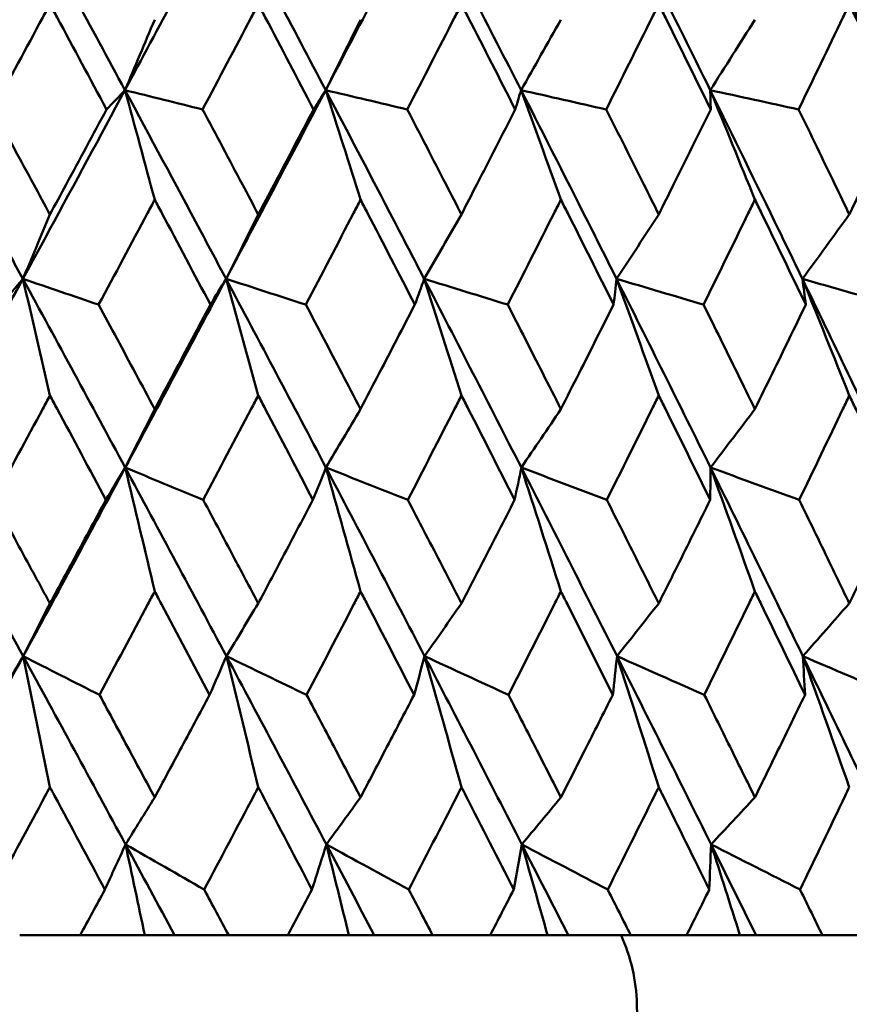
# Model space of a CAD drawing. Header units: millimetres. Extents: x 172 to 1631, y 500 to 2693.
# Tile 11 of 218: x 440.24 to 444.95, y 579.21 to 584.8. Entities that reach past the tile are written whole.
import ezdxf

# ---------------------------------------------------------------- set-up
doc = ezdxf.new("R2010")
doc.units = ezdxf.units.MM
doc.header["$LTSCALE"] = 10
doc.layers.add('Widoczne (ISO)', color=7, linetype='Continuous', lineweight=50)

msp = doc.modelspace()

# ---------------------------------------------------------------- linework, layer by layer
at = {"layer": 'Widoczne (ISO)'}
for p, q in [((440.2428, 579.6019), (440.5858, 579.6019)), ((440.9526, 579.6019), (440.5858, 579.6019)), ((441.1222, 579.6019), (440.9526, 579.6019)), ((441.4288, 579.6019), (441.1222, 579.6019)), ((441.4288, 579.6019), (441.7641, 579.6019)), ((442.1111, 579.6019), (441.7641, 579.6019)), ((442.255, 579.6019), (442.1111, 579.6019)), ((442.5863, 579.6019), (442.255, 579.6019)), ((442.5863, 579.6019), (442.9127, 579.6019)), ((443.2384, 579.6019), (442.9127, 579.6019)), ((443.3562, 579.6019), (443.2384, 579.6019)), ((443.7109, 579.6019), (443.3562, 579.6019)), ((443.7109, 579.6019), (444.027, 579.6019)), ((444.3303, 579.6019), (444.027, 579.6019)), ((444.4213, 579.6019), (444.3303, 579.6019)), ((444.7981, 579.6019), (444.4213, 579.6019)), ((444.7981, 579.6019), (445.1026, 579.6019))]:
    msp.add_line(p, q, dxfattribs=at)
msp.add_circle((434.2343, 549.6019), 50, dxfattribs=at)
msp.add_arc((442.7456, 579.1873), 1, 1.3146, 24.4982, dxfattribs=at)
for points in [[(440.2604, 585.467), (440.0662, 585.1103), (439.8711, 584.7536), (439.6752, 584.3969)], [(440.2604, 585.467), (440.4548, 585.1103), (440.6482, 584.7536), (440.8404, 584.3969)], [(441.413, 585.467), (441.2232, 585.1103), (441.0323, 584.7536), (440.8404, 584.3969)], [(441.413, 585.467), (441.6031, 585.1103), (441.792, 584.7536), (441.9795, 584.3969)], [(442.5374, 585.467), (442.3526, 585.1103), (442.1666, 584.7536), (441.9795, 584.3969)], [(442.5374, 585.467), (442.7224, 585.1103), (442.906, 584.7536), (443.0881, 584.3969)], [(443.6289, 585.467), (443.8081, 585.1103), (443.9857, 584.7536), (444.1617, 584.3969)], [(444.6834, 585.467), (444.8561, 585.1103), (445.027, 584.7536), (445.1961, 584.3969)], [(441.009, 584.7966), (440.9529, 584.6632), (440.8966, 584.5299), (440.8404, 584.3969)], [(442.1772, 584.7966), (442.1114, 584.6632), (442.0455, 584.5299), (441.9795, 584.3969)], [(443.3141, 584.7966), (443.2388, 584.6632), (443.1635, 584.5299), (443.0881, 584.3969)], [(444.4151, 584.7966), (444.3307, 584.6632), (444.2462, 584.5299), (444.1617, 584.3969)], [(440.8404, 584.3969), (440.8055, 584.3604), (440.7707, 584.3239), (440.7358, 584.2874)], [(441.009, 583.7757), (440.953, 583.9833), (440.8968, 584.1903), (440.8404, 584.3969)], [(440.8404, 584.3969), (440.9872, 584.3604), (441.134, 584.3239), (441.2808, 584.2874)], [(441.9795, 584.3969), (441.9565, 584.3604), (441.9336, 584.3239), (441.9106, 584.2874)], [(442.1772, 583.7757), (442.1116, 583.9833), (442.0457, 584.1903), (441.9795, 584.3969)], [(441.9795, 584.3969), (442.1337, 584.3604), (442.2879, 584.3239), (442.4422, 584.2874)], [(443.0881, 584.3969), (443.0771, 584.3604), (443.0661, 584.3239), (443.0551, 584.2874)], [(443.3141, 583.7757), (443.239, 583.9833), (443.1637, 584.1903), (443.0881, 584.3969)], [(443.0881, 584.3969), (443.2491, 584.3604), (443.4101, 584.3239), (443.5712, 584.2874)], [(444.4151, 583.7757), (444.3309, 583.9833), (444.2465, 584.1903), (444.1617, 584.3969)], [(444.1617, 584.3969), (444.3289, 584.3604), (444.4961, 584.3239), (444.6633, 584.2874)], [(444.1617, 584.3969), (444.1627, 584.3604), (444.1637, 584.3239), (444.1647, 584.2874)], [(440.4146, 583.6919), (440.3635, 583.5697), (440.3124, 583.4478), (440.2613, 583.326)], [(441.5967, 583.6919), (441.5359, 583.5697), (441.475, 583.4478), (441.4141, 583.326)], [(442.7498, 583.6919), (442.6795, 583.5697), (442.6091, 583.4478), (442.5386, 583.326)], [(443.8693, 583.6919), (443.7897, 583.5697), (443.71, 583.4478), (443.6303, 583.326)], [(444.9508, 583.6919), (444.8622, 583.5697), (444.7736, 583.4478), (444.6849, 583.326)], [(440.2613, 583.326), (440.0673, 582.9692), (439.8723, 582.6122), (439.6763, 582.2553)], [(440.2613, 583.326), (440.2199, 583.2773), (440.1784, 583.2286), (440.1369, 583.1798)], [(440.4146, 582.6647), (440.3637, 582.8857), (440.3126, 583.1061), (440.2613, 583.326)], [(440.2613, 583.326), (440.4045, 583.2773), (440.5477, 583.2286), (440.691, 583.1798)], [(440.2613, 583.326), (440.4557, 582.9692), (440.6491, 582.6122), (440.8417, 582.2553)], [(441.4141, 583.326), (441.2245, 582.9692), (441.0337, 582.6122), (440.8417, 582.2553)], [(441.4141, 583.326), (441.3845, 583.2773), (441.3548, 583.2286), (441.3251, 583.1798)], [(441.5967, 582.6647), (441.5361, 582.8857), (441.4753, 583.1061), (441.4141, 583.326)], [(441.4141, 583.326), (441.565, 583.2773), (441.7159, 583.2286), (441.8668, 583.1798)], [(441.4141, 583.326), (441.6042, 582.9692), (441.7932, 582.6122), (441.981, 582.2553)], [(442.5386, 583.326), (442.5209, 583.2773), (442.5031, 583.2286), (442.4854, 583.1798)], [(442.7498, 582.6647), (442.6797, 582.8857), (442.6093, 583.1061), (442.5386, 583.326)], [(442.5386, 583.326), (442.6965, 583.2773), (442.8545, 583.2286), (443.0125, 583.1798)], [(442.5386, 583.326), (442.7236, 582.9692), (442.9074, 582.6122), (443.0898, 582.2553)], [(443.6303, 583.326), (443.6246, 583.2773), (443.6188, 583.2286), (443.6131, 583.1798)], [(443.8693, 582.6647), (443.79, 582.8857), (443.7103, 583.1061), (443.6303, 583.326)], [(443.6303, 583.326), (443.7947, 583.2773), (443.9591, 583.2286), (444.1236, 583.1798)], [(443.6303, 583.326), (443.8095, 582.9692), (443.9873, 582.6122), (444.1636, 582.2553)], [(444.9508, 582.6647), (444.8626, 582.8857), (444.774, 583.1061), (444.6849, 583.326)], [(444.6849, 583.326), (444.8551, 583.2773), (445.0254, 583.2286), (445.1956, 583.1798)], [(444.6849, 583.326), (444.8577, 582.9692), (445.0288, 582.6122), (445.1983, 582.2553)], [(444.6849, 583.326), (444.6912, 583.2773), (444.6975, 583.2286), (444.7037, 583.1798)], [(441.009, 582.5877), (440.9533, 582.4767), (440.8975, 582.3659), (440.8417, 582.2553)], [(442.1772, 582.5877), (442.1119, 582.4767), (442.0465, 582.3659), (441.981, 582.2553)], [(443.3141, 582.5877), (443.2394, 582.4767), (443.1646, 582.3659), (443.0898, 582.2553)], [(444.4151, 582.5877), (444.3313, 582.4767), (444.2475, 582.3659), (444.1636, 582.2553)], [(439.6763, 582.2553), (439.8725, 581.8986), (440.0681, 581.542), (440.2628, 581.1854)], [(440.8417, 582.2553), (440.6498, 581.8986), (440.4569, 581.542), (440.2628, 581.1854)], [(440.8417, 582.2553), (440.8052, 582.1943), (440.7687, 582.1334), (440.7322, 582.0724)], [(441.009, 581.5532), (440.9535, 581.7879), (440.8977, 582.0219), (440.8417, 582.2553)], [(440.8417, 582.2553), (440.9892, 582.1943), (441.1368, 582.1334), (441.2844, 582.0724)], [(440.8417, 582.2553), (441.0341, 581.8986), (441.2255, 581.542), (441.4159, 581.1854)], [(441.981, 582.2553), (441.9564, 582.1943), (441.9317, 582.1334), (441.907, 582.0724)], [(442.1772, 581.5532), (442.1122, 581.7879), (442.0468, 582.0219), (441.981, 582.2553)], [(441.981, 582.2553), (442.1359, 582.1943), (442.2908, 582.1334), (442.4457, 582.0724)], [(441.981, 582.2553), (442.1687, 581.8986), (442.3553, 581.542), (442.5406, 581.1854)], [(443.0898, 582.2553), (443.0771, 582.1943), (443.0644, 582.1334), (443.0516, 582.0724)], [(443.3141, 581.5532), (443.2397, 581.7879), (443.1649, 582.0219), (443.0898, 582.2553)], [(443.0898, 582.2553), (443.2514, 582.1943), (443.413, 582.1334), (443.5746, 582.0724)], [(443.0898, 582.2553), (443.2721, 581.8986), (443.453, 581.542), (443.6326, 581.1854)], [(444.1636, 582.2553), (444.1629, 582.1943), (444.1622, 582.1334), (444.1614, 582.0724)], [(444.4151, 581.5532), (444.3317, 581.7879), (444.2479, 582.0219), (444.1636, 582.2553)], [(444.1636, 582.2553), (444.3313, 582.1943), (444.4989, 582.1334), (444.6666, 582.0724)], [(444.1636, 582.2553), (444.3398, 581.8986), (444.5144, 581.542), (444.6875, 581.1854)], [(440.4146, 581.4849), (440.364, 581.385), (440.3134, 581.2851), (440.2628, 581.1854)], [(441.5967, 581.4849), (441.5365, 581.385), (441.4762, 581.2851), (441.4159, 581.1854)], [(442.7498, 581.4849), (442.6801, 581.385), (442.6104, 581.2851), (442.5406, 581.1854)], [(443.8693, 581.4849), (443.7905, 581.385), (443.7116, 581.2851), (443.6326, 581.1854)], [(444.9508, 581.4849), (444.8631, 581.385), (444.7753, 581.2851), (444.6875, 581.1854)], [(440.2628, 581.1854), (440.0689, 580.8293), (439.8739, 580.4732), (439.6779, 580.1174)], [(440.2628, 581.1854), (440.2193, 581.1123), (440.1758, 581.0391), (440.1322, 580.9659)], [(440.2628, 581.1854), (440.407, 581.1123), (440.5513, 581.0391), (440.6956, 580.9659)], [(440.2628, 581.1854), (440.4572, 580.8293), (440.6509, 580.4732), (440.8436, 580.1174)], [(440.4146, 580.4422), (440.3643, 580.6906), (440.3137, 580.9384), (440.2628, 581.1854)], [(441.4159, 581.1854), (441.3842, 581.1123), (441.3524, 581.0391), (441.3206, 580.9659)], [(441.4159, 581.1854), (441.5676, 581.1123), (441.7195, 581.0391), (441.8713, 580.9659)], [(441.4159, 581.1854), (441.6061, 580.8293), (441.7952, 580.4732), (441.9833, 580.1174)], [(441.5967, 580.4422), (441.5368, 580.6906), (441.4765, 580.9384), (441.4159, 581.1854)], [(442.5406, 581.1854), (442.5208, 581.1123), (442.5009, 581.0391), (442.4809, 580.9659)], [(442.5406, 581.1854), (442.6994, 581.1123), (442.8581, 581.0391), (443.0169, 580.9659)], [(442.5406, 581.1854), (442.7258, 580.8293), (442.9097, 580.4732), (443.0924, 580.1174)], [(442.7498, 580.4422), (442.6805, 580.6906), (442.6108, 580.9384), (442.5406, 581.1854)], [(443.6326, 581.1854), (443.6247, 581.1123), (443.6168, 581.0391), (443.6087, 580.9659)], [(443.6326, 581.1854), (443.7977, 581.1123), (443.9627, 581.0391), (444.1278, 580.9659)], [(443.6326, 581.1854), (443.812, 580.8293), (443.99, 580.4732), (444.1665, 580.1174)], [(443.8693, 580.4422), (443.7909, 580.6906), (443.712, 580.9384), (443.6326, 581.1854)], [(444.6875, 581.1854), (444.8582, 581.1123), (445.0289, 581.0391), (445.1997, 580.9659)], [(444.6875, 581.1854), (444.8604, 580.8293), (445.0318, 580.4732), (445.2015, 580.1174)], [(444.9508, 580.4422), (444.8636, 580.6906), (444.7758, 580.9384), (444.6875, 581.1854)], [(444.6875, 581.1854), (444.6916, 581.1123), (444.6956, 581.0391), (444.6995, 580.9659)], [(441.009, 580.3845), (440.9539, 580.2954), (440.8988, 580.2063), (440.8436, 580.1174)], [(442.1772, 580.3845), (442.1126, 580.2954), (442.048, 580.2063), (441.9833, 580.1174)], [(443.3141, 580.3845), (443.2402, 580.2954), (443.1663, 580.2063), (443.0924, 580.1174)], [(444.4151, 580.3845), (444.3323, 580.2954), (444.2494, 580.2063), (444.1665, 580.1174)], [(440.8436, 580.1174), (440.8047, 580.032), (440.7656, 579.9466), (440.7265, 579.8612)], [(440.8436, 580.1174), (440.9924, 580.032), (441.1412, 579.9466), (441.29, 579.8612)], [(440.8436, 580.1174), (440.9367, 579.9455), (441.0296, 579.7737), (441.1222, 579.6019)], [(440.9526, 579.6019), (440.9164, 579.774), (440.8801, 579.9459), (440.8436, 580.1174)], [(441.9833, 580.1174), (441.9561, 580.032), (441.9289, 579.9466), (441.9015, 579.8612)], [(441.9833, 580.1174), (442.1392, 580.032), (442.2952, 579.9466), (442.4511, 579.8612)], [(441.9833, 580.1174), (442.0741, 579.9455), (442.1647, 579.7737), (442.255, 579.6019)], [(442.1111, 579.6019), (442.0687, 579.774), (442.0261, 579.9459), (441.9833, 580.1174)], [(443.0924, 580.1174), (443.0771, 580.032), (443.0617, 579.9466), (443.0462, 579.8612)], [(443.0924, 580.1174), (443.2548, 580.032), (443.4173, 579.9466), (443.5799, 579.8612)], [(443.0924, 580.1174), (443.1806, 579.9455), (443.2686, 579.7737), (443.3562, 579.6019)], [(443.2384, 579.6019), (443.19, 579.774), (443.1413, 579.9459), (443.0924, 580.1174)], [(444.1665, 580.1174), (444.1632, 580.032), (444.1597, 579.9466), (444.1562, 579.8612)], [(444.1665, 580.1174), (444.3349, 580.032), (444.5033, 579.9466), (444.6717, 579.8612)], [(444.1665, 580.1174), (444.2518, 579.9455), (444.3367, 579.7737), (444.4213, 579.6019)], [(444.3303, 579.6019), (444.276, 579.774), (444.2214, 579.9459), (444.1665, 580.1174)]]:
    msp.add_open_spline(points, degree=3, dxfattribs=at)
for points, knots in [([(440.4146, 584.8854), (440.401, 584.8601), (440.3873, 584.8348), (440.2799, 584.6355), (440.1858, 584.4615), (440.0916, 584.2874)], [0.06686277, 0.06686277, 0.06686277, 0.06686277, 0.07557848, 0.07557848, 0.13558897, 0.13558897, 0.13558897, 0.13558897]), ([(440.7358, 584.2874), (440.6426, 584.4614), (440.5492, 584.6354), (440.4419, 584.8347), (440.4282, 584.8601), (440.4146, 584.8854)], [0.01556037, 0.01556037, 0.01556037, 0.01556037, 0.07555527, 0.07555527, 0.08428623, 0.08428623, 0.08428623, 0.08428623]), ([(441.5967, 584.8854), (441.5834, 584.8601), (441.5701, 584.8348), (441.465, 584.6355), (441.373, 584.4615), (441.2808, 584.2874)], [0.06686277, 0.06686277, 0.06686277, 0.06686277, 0.07557848, 0.07557848, 0.13558897, 0.13558897, 0.13558897, 0.13558897]), ([(441.9106, 584.2874), (441.8196, 584.4614), (441.7283, 584.6354), (441.6234, 584.8347), (441.6101, 584.8601), (441.5967, 584.8854)], [0.01556037, 0.01556037, 0.01556037, 0.01556037, 0.07555527, 0.07555527, 0.08428623, 0.08428623, 0.08428623, 0.08428623]), ([(442.7498, 584.8854), (442.7369, 584.8601), (442.7239, 584.8348), (442.6216, 584.6355), (442.532, 584.4615), (442.4422, 584.2874)], [0.06686277, 0.06686277, 0.06686277, 0.06686277, 0.07557848, 0.07557848, 0.13558897, 0.13558897, 0.13558897, 0.13558897]), ([(443.0551, 584.2874), (442.9666, 584.4614), (442.8779, 584.6354), (442.7758, 584.8347), (442.7628, 584.8601), (442.7498, 584.8854)], [0.01556037, 0.01556037, 0.01556037, 0.01556037, 0.07555527, 0.07555527, 0.08428623, 0.08428623, 0.08428623, 0.08428623]), ([(443.8693, 584.8854), (443.8568, 584.8601), (443.8442, 584.8348), (443.7451, 584.6355), (443.6583, 584.4615), (443.5712, 584.2874)], [0.06686277, 0.06686277, 0.06686277, 0.06686277, 0.07557848, 0.07557848, 0.13558897, 0.13558897, 0.13558897, 0.13558897]), ([(444.1647, 584.2874), (444.0792, 584.4614), (443.9933, 584.6354), (443.8945, 584.8347), (443.8819, 584.8601), (443.8693, 584.8854)], [0.01556037, 0.01556037, 0.01556037, 0.01556037, 0.07555527, 0.07555527, 0.08428623, 0.08428623, 0.08428623, 0.08428623]), ([(444.9508, 584.8854), (444.9387, 584.8601), (444.9266, 584.8348), (444.8311, 584.6355), (444.7474, 584.4615), (444.6633, 584.2874)], [0.06686277, 0.06686277, 0.06686277, 0.06686277, 0.07557848, 0.07557848, 0.13558897, 0.13558897, 0.13558897, 0.13558897]), ([(445.2352, 584.2874), (445.1529, 584.4614), (445.0702, 584.6354), (444.975, 584.8347), (444.9629, 584.8601), (444.9508, 584.8854)], [0.01556037, 0.01556037, 0.01556037, 0.01556037, 0.07555527, 0.07555527, 0.08428623, 0.08428623, 0.08428623, 0.08428623]), ([(439.6752, 584.3969), (439.8209, 584.1319), (439.9661, 583.8669), (440.161, 583.51), (440.2112, 583.418), (440.2613, 583.326)], [0.3692784, 0.3692784, 0.3692784, 0.3692784, 0.4608442, 0.4608442, 0.492629, 0.492629, 0.492629, 0.492629]), ([(440.8404, 584.3969), (440.6978, 584.1319), (440.5547, 583.8669), (440.3612, 583.51), (440.3113, 583.418), (440.2613, 583.326)], [0.3692784, 0.3692784, 0.3692784, 0.3692784, 0.4608442, 0.4608442, 0.492629, 0.492629, 0.492629, 0.492629]), ([(440.8404, 584.3969), (440.9832, 584.1319), (441.1254, 583.8669), (441.316, 583.51), (441.3651, 583.418), (441.4141, 583.326)], [0.3692784, 0.3692784, 0.3692784, 0.3692784, 0.4608442, 0.4608442, 0.492629, 0.492629, 0.492629, 0.492629]), ([(441.9795, 584.3969), (441.8405, 584.1319), (441.7008, 583.8669), (441.5118, 583.51), (441.463, 583.418), (441.4141, 583.326)], [0.3692784, 0.3692784, 0.3692784, 0.3692784, 0.4608442, 0.4608442, 0.492629, 0.492629, 0.492629, 0.492629]), ([(441.9795, 584.3969), (442.1188, 584.1319), (442.2574, 583.8669), (442.4431, 583.51), (442.4909, 583.418), (442.5386, 583.326)], [0.3692784, 0.3692784, 0.3692784, 0.3692784, 0.4608442, 0.4608442, 0.492629, 0.492629, 0.492629, 0.492629]), ([(443.0881, 584.3969), (443.2233, 584.1319), (443.3578, 583.8669), (443.5378, 583.51), (443.5841, 583.418), (443.6303, 583.326)], [0.3692784, 0.3692784, 0.3692784, 0.3692784, 0.4608442, 0.4608442, 0.492629, 0.492629, 0.492629, 0.492629]), ([(444.1617, 584.3969), (444.2924, 584.1319), (444.4222, 583.8669), (444.5958, 583.51), (444.6404, 583.418), (444.6849, 583.326)], [0.3692784, 0.3692784, 0.3692784, 0.3692784, 0.4608442, 0.4608442, 0.492629, 0.492629, 0.492629, 0.492629]), ([(440.0916, 584.2874), (440.1688, 584.1454), (440.2459, 584.0034), (440.3534, 583.8049), (440.384, 583.7484), (440.4146, 583.6919)], [0.01259731, 0.01259731, 0.01259731, 0.01259731, 0.06159863, 0.06159863, 0.08110666, 0.08110666, 0.08110666, 0.08110666]), ([(440.4146, 583.6919), (440.4452, 583.7484), (440.4757, 583.8049), (440.5829, 584.0034), (440.6594, 584.1454), (440.7358, 584.2874)], [0.04208868, 0.04208868, 0.04208868, 0.04208868, 0.06158988, 0.06158988, 0.11059803, 0.11059803, 0.11059803, 0.11059803]), ([(441.2808, 584.2874), (441.3564, 584.1454), (441.4318, 584.0034), (441.5369, 583.8049), (441.5669, 583.7484), (441.5967, 583.6919)], [0.01259731, 0.01259731, 0.01259731, 0.01259731, 0.06159863, 0.06159863, 0.08110666, 0.08110666, 0.08110666, 0.08110666]), ([(441.5967, 583.6919), (441.6266, 583.7484), (441.6565, 583.8049), (441.7613, 584.0034), (441.836, 584.1454), (441.9106, 584.2874)], [0.04208868, 0.04208868, 0.04208868, 0.04208868, 0.06158988, 0.06158988, 0.11059803, 0.11059803, 0.11059803, 0.11059803]), ([(442.4422, 584.2874), (442.5158, 584.1454), (442.5892, 584.0034), (442.6916, 583.8049), (442.7208, 583.7484), (442.7498, 583.6919)], [0.01259731, 0.01259731, 0.01259731, 0.01259731, 0.06159863, 0.06159863, 0.08110666, 0.08110666, 0.08110666, 0.08110666]), ([(442.7498, 583.6919), (442.7789, 583.7484), (442.808, 583.8049), (442.9099, 584.0034), (442.9826, 584.1454), (443.0551, 584.2874)], [0.04208868, 0.04208868, 0.04208868, 0.04208868, 0.06158988, 0.06158988, 0.11059803, 0.11059803, 0.11059803, 0.11059803]), ([(443.5712, 584.2874), (443.6426, 584.1454), (443.7137, 584.0034), (443.8129, 583.8049), (443.8412, 583.7484), (443.8693, 583.6919)], [0.01259731, 0.01259731, 0.01259731, 0.01259731, 0.06159863, 0.06159863, 0.08110666, 0.08110666, 0.08110666, 0.08110666]), ([(443.8693, 583.6919), (443.8975, 583.7484), (443.9256, 583.8049), (444.0243, 584.0034), (444.0946, 584.1454), (444.1647, 584.2874)], [0.04208868, 0.04208868, 0.04208868, 0.04208868, 0.06158988, 0.06158988, 0.11059803, 0.11059803, 0.11059803, 0.11059803]), ([(444.6633, 584.2874), (444.7322, 584.1454), (444.8008, 584.0034), (444.8965, 583.8049), (444.9236, 583.7484), (444.9508, 583.6919)], [0.01259731, 0.01259731, 0.01259731, 0.01259731, 0.06159863, 0.06159863, 0.08110666, 0.08110666, 0.08110666, 0.08110666]), ([(444.9508, 583.6919), (444.9779, 583.7484), (445.005, 583.8049), (445.1001, 584.0034), (445.1678, 584.1454), (445.2352, 584.2874)], [0.04208868, 0.04208868, 0.04208868, 0.04208868, 0.06158988, 0.06158988, 0.11059803, 0.11059803, 0.11059803, 0.11059803]), ([(441.009, 583.7757), (440.9954, 583.7501), (440.9818, 583.7246), (440.876, 583.526), (440.7836, 583.3529), (440.691, 583.1798)], [0.07138254, 0.07138254, 0.07138254, 0.07138254, 0.08018544, 0.08018544, 0.13983561, 0.13983561, 0.13983561, 0.13983561]), ([(441.3251, 583.1798), (441.2336, 583.3528), (441.1419, 583.5259), (441.0363, 583.7245), (441.0226, 583.7501), (441.009, 583.7757)], [0.02053386, 0.02053386, 0.02053386, 0.02053386, 0.08016461, 0.08016461, 0.08898694, 0.08898694, 0.08898694, 0.08898694]), ([(442.1772, 583.7757), (442.164, 583.7501), (442.1507, 583.7246), (442.0475, 583.526), (441.9573, 583.3529), (441.8668, 583.1798)], [0.07138254, 0.07138254, 0.07138254, 0.07138254, 0.08018544, 0.08018544, 0.13983561, 0.13983561, 0.13983561, 0.13983561]), ([(442.4854, 583.1798), (442.3962, 583.3528), (442.3068, 583.5259), (442.2038, 583.7245), (442.1905, 583.7501), (442.1772, 583.7757)], [0.02053386, 0.02053386, 0.02053386, 0.02053386, 0.08016461, 0.08016461, 0.08898694, 0.08898694, 0.08898694, 0.08898694]), ([(443.3141, 583.7757), (443.3012, 583.7501), (443.2883, 583.7246), (443.1881, 583.526), (443.1004, 583.3529), (443.0125, 583.1798)], [0.07138254, 0.07138254, 0.07138254, 0.07138254, 0.08018544, 0.08018544, 0.13983561, 0.13983561, 0.13983561, 0.13983561]), ([(443.6131, 583.1798), (443.5266, 583.3528), (443.4399, 583.5259), (443.3399, 583.7245), (443.327, 583.7501), (443.3141, 583.7757)], [0.02053386, 0.02053386, 0.02053386, 0.02053386, 0.08016461, 0.08016461, 0.08898694, 0.08898694, 0.08898694, 0.08898694]), ([(444.4151, 583.7757), (444.4026, 583.7501), (444.3902, 583.7246), (444.2934, 583.526), (444.2086, 583.3529), (444.1236, 583.1798)], [0.07138254, 0.07138254, 0.07138254, 0.07138254, 0.08018544, 0.08018544, 0.13983561, 0.13983561, 0.13983561, 0.13983561]), ([(444.7037, 583.1798), (444.6203, 583.3528), (444.5366, 583.5259), (444.44, 583.7245), (444.4275, 583.7501), (444.4151, 583.7757)], [0.02053386, 0.02053386, 0.02053386, 0.02053386, 0.08016461, 0.08016461, 0.08898694, 0.08898694, 0.08898694, 0.08898694]), ([(440.691, 583.1798), (440.7608, 583.0501), (440.8305, 582.9204), (440.9365, 582.723), (440.9728, 582.6554), (441.009, 582.5877)], [0.01681985, 0.01681985, 0.01681985, 0.01681985, 0.06159108, 0.06159108, 0.08495433, 0.08495433, 0.08495433, 0.08495433]), ([(441.009, 582.5877), (441.0453, 582.6553), (441.0815, 582.723), (441.1869, 582.9204), (441.2561, 583.0501), (441.3251, 583.1798)], [0.03825175, 0.03825175, 0.03825175, 0.03825175, 0.06160817, 0.06160817, 0.10638617, 0.10638617, 0.10638617, 0.10638617]), ([(441.8668, 583.1798), (441.935, 583.0501), (442.0031, 582.9204), (442.1064, 582.723), (442.1419, 582.6554), (442.1772, 582.5877)], [0.01681985, 0.01681985, 0.01681985, 0.01681985, 0.06159108, 0.06159108, 0.08495433, 0.08495433, 0.08495433, 0.08495433]), ([(442.1772, 582.5877), (442.2126, 582.6553), (442.2479, 582.723), (442.3507, 582.9204), (442.4181, 583.0501), (442.4854, 583.1798)], [0.03825175, 0.03825175, 0.03825175, 0.03825175, 0.06160817, 0.06160817, 0.10638617, 0.10638617, 0.10638617, 0.10638617]), ([(443.0125, 583.1798), (443.0788, 583.0501), (443.145, 582.9204), (443.2454, 582.723), (443.2797, 582.6554), (443.3141, 582.5877)], [0.01681985, 0.01681985, 0.01681985, 0.01681985, 0.06159108, 0.06159108, 0.08495433, 0.08495433, 0.08495433, 0.08495433]), ([(443.3141, 582.5877), (443.3484, 582.6553), (443.3827, 582.723), (443.4825, 582.9204), (443.5479, 583.0501), (443.6131, 583.1798)], [0.03825175, 0.03825175, 0.03825175, 0.03825175, 0.06160817, 0.06160817, 0.10638617, 0.10638617, 0.10638617, 0.10638617]), ([(444.1236, 583.1798), (444.1877, 583.0501), (444.2517, 582.9204), (444.3487, 582.723), (444.3819, 582.6554), (444.4151, 582.5877)], [0.01681985, 0.01681985, 0.01681985, 0.01681985, 0.06159108, 0.06159108, 0.08495433, 0.08495433, 0.08495433, 0.08495433]), ([(444.4151, 582.5877), (444.4482, 582.6553), (444.4813, 582.723), (444.5777, 582.9204), (444.6408, 583.0501), (444.7037, 583.1798)], [0.03825175, 0.03825175, 0.03825175, 0.03825175, 0.06160817, 0.06160817, 0.10638617, 0.10638617, 0.10638617, 0.10638617]), ([(440.4146, 582.6647), (440.4011, 582.6395), (440.3875, 582.6143), (440.2813, 582.4169), (440.1884, 582.2446), (440.0953, 582.0724)], [0.07597559, 0.07597559, 0.07597559, 0.07597559, 0.08464777, 0.08464777, 0.14401425, 0.14401425, 0.14401425, 0.14401425]), ([(440.7322, 582.0724), (440.6401, 582.2446), (440.5478, 582.4168), (440.4417, 582.6142), (440.4282, 582.6394), (440.4146, 582.6647)], [0.02530969, 0.02530969, 0.02530969, 0.02530969, 0.08465152, 0.08465152, 0.09334823, 0.09334823, 0.09334823, 0.09334823]), ([(441.5967, 582.6647), (441.5835, 582.6395), (441.5703, 582.6143), (441.4664, 582.4169), (441.3755, 582.2446), (441.2844, 582.0724)], [0.07597559, 0.07597559, 0.07597559, 0.07597559, 0.08464777, 0.08464777, 0.14401425, 0.14401425, 0.14401425, 0.14401425]), ([(441.907, 582.0724), (441.8171, 582.2446), (441.727, 582.4168), (441.6233, 582.6142), (441.61, 582.6394), (441.5967, 582.6647)], [0.02530969, 0.02530969, 0.02530969, 0.02530969, 0.08465152, 0.08465152, 0.09334823, 0.09334823, 0.09334823, 0.09334823]), ([(442.7498, 582.6647), (442.737, 582.6395), (442.7241, 582.6143), (442.623, 582.4169), (442.5345, 582.2446), (442.4457, 582.0724)], [0.07597559, 0.07597559, 0.07597559, 0.07597559, 0.08464777, 0.08464777, 0.14401425, 0.14401425, 0.14401425, 0.14401425]), ([(443.0516, 582.0724), (442.9642, 582.2446), (442.8765, 582.4168), (442.7757, 582.6142), (442.7628, 582.6394), (442.7498, 582.6647)], [0.02530969, 0.02530969, 0.02530969, 0.02530969, 0.08465152, 0.08465152, 0.09334823, 0.09334823, 0.09334823, 0.09334823]), ([(443.8693, 582.6647), (443.8569, 582.6395), (443.8444, 582.6143), (443.7465, 582.4169), (443.6607, 582.2446), (443.5746, 582.0724)], [0.07597559, 0.07597559, 0.07597559, 0.07597559, 0.08464777, 0.08464777, 0.14401425, 0.14401425, 0.14401425, 0.14401425]), ([(444.1614, 582.0724), (444.0769, 582.2446), (443.992, 582.4168), (443.8943, 582.6142), (443.8818, 582.6394), (443.8693, 582.6647)], [0.02530969, 0.02530969, 0.02530969, 0.02530969, 0.08465152, 0.08465152, 0.09334823, 0.09334823, 0.09334823, 0.09334823]), ([(444.9508, 582.6647), (444.9388, 582.6395), (444.9268, 582.6143), (444.8324, 582.4169), (444.7497, 582.2446), (444.6666, 582.0724)], [0.07597559, 0.07597559, 0.07597559, 0.07597559, 0.08464777, 0.08464777, 0.14401425, 0.14401425, 0.14401425, 0.14401425]), ([(445.232, 582.0724), (445.1507, 582.2446), (445.069, 582.4168), (444.9749, 582.6142), (444.9628, 582.6394), (444.9508, 582.6647)], [0.02530969, 0.02530969, 0.02530969, 0.02530969, 0.08465152, 0.08465152, 0.09334823, 0.09334823, 0.09334823, 0.09334823]), ([(440.0953, 582.0724), (440.1592, 581.955), (440.223, 581.8377), (440.3294, 581.6419), (440.372, 581.5634), (440.4146, 581.4849)], [0.02104899, 0.02104899, 0.02104899, 0.02104899, 0.0615671, 0.0615671, 0.08866561, 0.08866561, 0.08866561, 0.08866561]), ([(440.4146, 581.4849), (440.4571, 581.5634), (440.4996, 581.6418), (440.6056, 581.8376), (440.6689, 581.955), (440.7322, 582.0724)], [0.03448054, 0.03448054, 0.03448054, 0.03448054, 0.06157222, 0.06157222, 0.10209717, 0.10209717, 0.10209717, 0.10209717]), ([(441.2844, 582.0724), (441.347, 581.955), (441.4094, 581.8377), (441.5135, 581.6419), (441.5551, 581.5634), (441.5967, 581.4849)], [0.02104899, 0.02104899, 0.02104899, 0.02104899, 0.0615671, 0.0615671, 0.08866561, 0.08866561, 0.08866561, 0.08866561]), ([(441.5967, 581.4849), (441.6383, 581.5634), (441.6799, 581.6418), (441.7834, 581.8376), (441.8453, 581.955), (441.907, 582.0724)], [0.03448054, 0.03448054, 0.03448054, 0.03448054, 0.06157222, 0.06157222, 0.10209717, 0.10209717, 0.10209717, 0.10209717]), ([(442.4457, 582.0724), (442.5066, 581.955), (442.5675, 581.8377), (442.6688, 581.6419), (442.7094, 581.5634), (442.7498, 581.4849)], [0.02104899, 0.02104899, 0.02104899, 0.02104899, 0.0615671, 0.0615671, 0.08866561, 0.08866561, 0.08866561, 0.08866561]), ([(442.7498, 581.4849), (442.7903, 581.5634), (442.8307, 581.6418), (442.9314, 581.8376), (442.9916, 581.955), (443.0516, 582.0724)], [0.03448054, 0.03448054, 0.03448054, 0.03448054, 0.06157222, 0.06157222, 0.10209717, 0.10209717, 0.10209717, 0.10209717]), ([(443.5746, 582.0724), (443.6337, 581.955), (443.6927, 581.8377), (443.7908, 581.6419), (443.8301, 581.5634), (443.8693, 581.4849)], [0.02104899, 0.02104899, 0.02104899, 0.02104899, 0.0615671, 0.0615671, 0.08866561, 0.08866561, 0.08866561, 0.08866561]), ([(443.8693, 581.4849), (443.9085, 581.5634), (443.9477, 581.6418), (444.0451, 581.8376), (444.1033, 581.955), (444.1614, 582.0724)], [0.03448054, 0.03448054, 0.03448054, 0.03448054, 0.06157222, 0.06157222, 0.10209717, 0.10209717, 0.10209717, 0.10209717]), ([(444.6666, 582.0724), (444.7236, 581.955), (444.7805, 581.8377), (444.8752, 581.6419), (444.913, 581.5634), (444.9508, 581.4849)], [0.02104899, 0.02104899, 0.02104899, 0.02104899, 0.0615671, 0.0615671, 0.08866561, 0.08866561, 0.08866561, 0.08866561]), ([(444.9508, 581.4849), (444.9886, 581.5634), (445.0263, 581.6418), (445.1201, 581.8376), (445.1761, 581.955), (445.232, 582.0724)], [0.03448054, 0.03448054, 0.03448054, 0.03448054, 0.06157222, 0.06157222, 0.10209717, 0.10209717, 0.10209717, 0.10209717]), ([(441.009, 581.5532), (440.9962, 581.5291), (440.9833, 581.5049), (440.8791, 581.3091), (440.7874, 581.1375), (440.6956, 580.9659)], [0.0806421, 0.0806421, 0.0806421, 0.0806421, 0.08897282, 0.08897282, 0.14811965, 0.14811965, 0.14811965, 0.14811965]), ([(441.3206, 580.9659), (441.2298, 581.1374), (441.1389, 581.3089), (441.0348, 581.5047), (441.0219, 581.529), (441.009, 581.5532)], [0.02983351, 0.02983351, 0.02983351, 0.02983351, 0.0889495, 0.0889495, 0.09731113, 0.09731113, 0.09731113, 0.09731113]), ([(442.1772, 581.5532), (442.1647, 581.5291), (442.1521, 581.5049), (442.0504, 581.3091), (441.961, 581.1375), (441.8713, 580.9659)], [0.0806421, 0.0806421, 0.0806421, 0.0806421, 0.08897282, 0.08897282, 0.14811965, 0.14811965, 0.14811965, 0.14811965]), ([(442.4809, 580.9659), (442.3925, 581.1374), (442.3039, 581.3089), (442.2024, 581.5047), (442.1898, 581.529), (442.1772, 581.5532)], [0.02983351, 0.02983351, 0.02983351, 0.02983351, 0.0889495, 0.0889495, 0.09731113, 0.09731113, 0.09731113, 0.09731113]), ([(443.3141, 581.5532), (443.3019, 581.5291), (443.2897, 581.5049), (443.191, 581.3091), (443.1041, 581.1375), (443.0169, 580.9659)], [0.0806421, 0.0806421, 0.0806421, 0.0806421, 0.08897282, 0.08897282, 0.14811965, 0.14811965, 0.14811965, 0.14811965]), ([(443.6087, 580.9659), (443.523, 581.1374), (443.437, 581.3089), (443.3385, 581.5047), (443.3263, 581.529), (443.3141, 581.5532)], [0.02983351, 0.02983351, 0.02983351, 0.02983351, 0.0889495, 0.0889495, 0.09731113, 0.09731113, 0.09731113, 0.09731113]), ([(444.4151, 581.5532), (444.4033, 581.5291), (444.3915, 581.5049), (444.2962, 581.3091), (444.2122, 581.1375), (444.1278, 580.9659)], [0.0806421, 0.0806421, 0.0806421, 0.0806421, 0.08897282, 0.08897282, 0.14811965, 0.14811965, 0.14811965, 0.14811965]), ([(444.6995, 580.9659), (444.6169, 581.1374), (444.5339, 581.3089), (444.4387, 581.5047), (444.4269, 581.529), (444.4151, 581.5532)], [0.02983351, 0.02983351, 0.02983351, 0.02983351, 0.0889495, 0.0889495, 0.09731113, 0.09731113, 0.09731113, 0.09731113]), ([(440.6956, 580.9659), (440.7523, 580.861), (440.8088, 580.7561), (440.9133, 580.5624), (440.9612, 580.4735), (441.009, 580.3845)], [0.02528165, 0.02528165, 0.02528165, 0.02528165, 0.06150593, 0.06150593, 0.09223152, 0.09223152, 0.09223152, 0.09223152]), ([(441.009, 580.3845), (441.0568, 580.4734), (441.1046, 580.5623), (441.2085, 580.7561), (441.2646, 580.861), (441.3206, 580.9659)], [0.03078053, 0.03078053, 0.03078053, 0.03078053, 0.06149921, 0.06149921, 0.09773041, 0.09773041, 0.09773041, 0.09773041]), ([(441.8713, 580.9659), (441.9266, 580.861), (441.9819, 580.7561), (442.0838, 580.5624), (442.1306, 580.4735), (442.1772, 580.3845)], [0.02528165, 0.02528165, 0.02528165, 0.02528165, 0.06150593, 0.06150593, 0.09223152, 0.09223152, 0.09223152, 0.09223152]), ([(442.1772, 580.3845), (442.2239, 580.4734), (442.2704, 580.5623), (442.3717, 580.7561), (442.4264, 580.861), (442.4809, 580.9659)], [0.03078053, 0.03078053, 0.03078053, 0.03078053, 0.06149921, 0.06149921, 0.09773041, 0.09773041, 0.09773041, 0.09773041]), ([(443.0169, 580.9659), (443.0707, 580.861), (443.1244, 580.7561), (443.2234, 580.5624), (443.2688, 580.4735), (443.3141, 580.3845)], [0.02528165, 0.02528165, 0.02528165, 0.02528165, 0.06150593, 0.06150593, 0.09223152, 0.09223152, 0.09223152, 0.09223152]), ([(443.3141, 580.3845), (443.3594, 580.4734), (443.4045, 580.5623), (443.5028, 580.7561), (443.5558, 580.861), (443.6087, 580.9659)], [0.03078053, 0.03078053, 0.03078053, 0.03078053, 0.06149921, 0.06149921, 0.09773041, 0.09773041, 0.09773041, 0.09773041]), ([(444.1278, 580.9659), (444.1798, 580.861), (444.2318, 580.7561), (444.3275, 580.5624), (444.3713, 580.4735), (444.4151, 580.3845)], [0.02528165, 0.02528165, 0.02528165, 0.02528165, 0.06150593, 0.06150593, 0.09223152, 0.09223152, 0.09223152, 0.09223152]), ([(444.4151, 580.3845), (444.4588, 580.4734), (444.5025, 580.5623), (444.5973, 580.7561), (444.6485, 580.861), (444.6995, 580.9659)], [0.03078053, 0.03078053, 0.03078053, 0.03078053, 0.06149921, 0.06149921, 0.09773041, 0.09773041, 0.09773041, 0.09773041]), ([(440.4146, 580.4422), (440.4059, 580.426), (440.3971, 580.4098), (440.2928, 580.2161), (440.1971, 580.0386), (440.101, 579.8612)], [0.0853813, 0.0853813, 0.0853813, 0.0853813, 0.09097809, 0.09097809, 0.15214536, 0.15214536, 0.15214536, 0.15214536]), ([(440.7265, 579.8612), (440.6315, 580.0385), (440.5364, 580.2159), (440.4322, 580.4096), (440.4234, 580.4259), (440.4146, 580.4422)], [0.0297954, 0.0297954, 0.0297954, 0.0297954, 0.09092493, 0.09092493, 0.09655955, 0.09655955, 0.09655955, 0.09655955]), ([(441.5967, 580.4422), (441.5882, 580.426), (441.5797, 580.4098), (441.4777, 580.2161), (441.384, 580.0386), (441.29, 579.8612)], [0.0853813, 0.0853813, 0.0853813, 0.0853813, 0.09097809, 0.09097809, 0.15214536, 0.15214536, 0.15214536, 0.15214536]), ([(441.9015, 579.8612), (441.8088, 580.0385), (441.7158, 580.2159), (441.6139, 580.4096), (441.6053, 580.4259), (441.5967, 580.4422)], [0.0297954, 0.0297954, 0.0297954, 0.0297954, 0.09092493, 0.09092493, 0.09655955, 0.09655955, 0.09655955, 0.09655955]), ([(442.7498, 580.4422), (442.7415, 580.426), (442.7332, 580.4098), (442.634, 580.2161), (442.5427, 580.0386), (442.4511, 579.8612)], [0.0853813, 0.0853813, 0.0853813, 0.0853813, 0.09097809, 0.09097809, 0.15214536, 0.15214536, 0.15214536, 0.15214536]), ([(443.0462, 579.8612), (442.9561, 580.0385), (442.8657, 580.2159), (442.7666, 580.4096), (442.7582, 580.4259), (442.7498, 580.4422)], [0.0297954, 0.0297954, 0.0297954, 0.0297954, 0.09092493, 0.09092493, 0.09655955, 0.09655955, 0.09655955, 0.09655955]), ([(443.8693, 580.4422), (443.8613, 580.426), (443.8532, 580.4098), (443.7571, 580.2161), (443.6687, 580.0386), (443.5799, 579.8612)], [0.0853813, 0.0853813, 0.0853813, 0.0853813, 0.09097809, 0.09097809, 0.15214536, 0.15214536, 0.15214536, 0.15214536]), ([(444.1562, 579.8612), (444.069, 580.0385), (443.9815, 580.2159), (443.8855, 580.4096), (443.8774, 580.4259), (443.8693, 580.4422)], [0.0297954, 0.0297954, 0.0297954, 0.0297954, 0.09092493, 0.09092493, 0.09655955, 0.09655955, 0.09655955, 0.09655955]), ([(444.9508, 580.4422), (444.943, 580.426), (444.9353, 580.4098), (444.8427, 580.2161), (444.7574, 580.0386), (444.6717, 579.8612)], [0.0853813, 0.0853813, 0.0853813, 0.0853813, 0.09097809, 0.09097809, 0.15214536, 0.15214536, 0.15214536, 0.15214536]), ([(440.5858, 579.6019), (440.6325, 579.6878), (440.6791, 579.7737), (440.7259, 579.8601), (440.7262, 579.8607), (440.7265, 579.8612)], [0, 0, 0, 0, 0.02969567, 0.02969567, 0.02988021, 0.02988021, 0.02988021, 0.02988021]), ([(441.29, 579.8612), (441.2903, 579.8607), (441.2906, 579.8601), (441.3369, 579.7737), (441.3829, 579.6878), (441.4288, 579.6019)], [0.02951568, 0.02951568, 0.02951568, 0.02951568, 0.02969929, 0.02969929, 0.05939589, 0.05939589, 0.05939589, 0.05939589]), ([(441.7641, 579.6019), (441.8097, 579.6878), (441.8552, 579.7737), (441.9009, 579.8601), (441.9012, 579.8607), (441.9015, 579.8612)], [0, 0, 0, 0, 0.02969567, 0.02969567, 0.02988021, 0.02988021, 0.02988021, 0.02988021]), ([(442.4511, 579.8612), (442.4514, 579.8607), (442.4517, 579.8601), (442.4968, 579.7737), (442.5416, 579.6878), (442.5863, 579.6019)], [0.02951568, 0.02951568, 0.02951568, 0.02951568, 0.02969929, 0.02969929, 0.05939589, 0.05939589, 0.05939589, 0.05939589]), ([(442.9127, 579.6019), (442.957, 579.6878), (443.0013, 579.7737), (443.0457, 579.8601), (443.046, 579.8607), (443.0462, 579.8612)], [0, 0, 0, 0, 0.02969567, 0.02969567, 0.02988021, 0.02988021, 0.02988021, 0.02988021]), ([(443.5799, 579.8612), (443.5801, 579.8607), (443.5804, 579.8601), (443.6242, 579.7737), (443.6676, 579.6878), (443.7109, 579.6019)], [0.02951568, 0.02951568, 0.02951568, 0.02951568, 0.02969929, 0.02969929, 0.05939589, 0.05939589, 0.05939589, 0.05939589]), ([(444.027, 579.6019), (444.0699, 579.6878), (444.1127, 579.7737), (444.1557, 579.8601), (444.1559, 579.8607), (444.1562, 579.8612)], [0, 0, 0, 0, 0.02969567, 0.02969567, 0.02988021, 0.02988021, 0.02988021, 0.02988021]), ([(444.6717, 579.8612), (444.672, 579.8607), (444.6722, 579.8601), (444.7144, 579.7737), (444.7563, 579.6878), (444.7981, 579.6019)], [0.02951568, 0.02951568, 0.02951568, 0.02951568, 0.02969929, 0.02969929, 0.05939589, 0.05939589, 0.05939589, 0.05939589]), ([(448.7615, 565.3689), (448.1227, 565.9091), (447.5447, 566.5258), (446.5105, 567.9122), (446.0543, 568.6819), (445.2637, 570.3744), (444.9293, 571.2971), (444.3822, 573.2957), (444.1696, 574.3715), (443.8661, 576.6761), (443.7753, 577.9049), (443.7453, 579.2102)], [1, 1, 1, 1, 1.1906229, 1.1906229, 1.3812459, 1.3812459, 1.5718688, 1.5718688, 1.7624917, 1.7624917, 1.9531146, 1.9531146, 1.9531146, 1.9531146])]:
    msp.add_open_spline(points, degree=3, knots=knots, dxfattribs=at)

doc.saveas('drawing.dxf')
